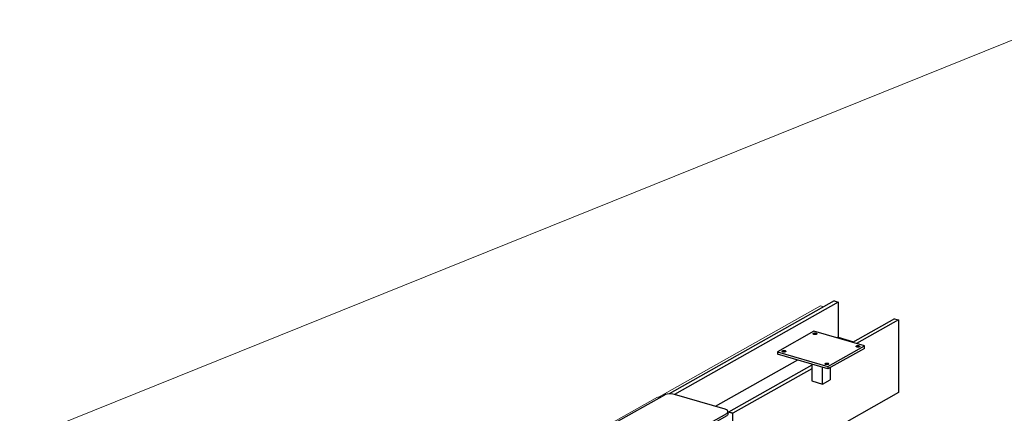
# Model space of a CAD drawing. Header units: millimetres. Extents: x -236694 to -141708, y -41476 to 103952.
# Tile 54 of 103: x -182808 to -179093, y -32830 to -31345. Entities that reach past the tile are written whole.
import ezdxf

# ---------------------------------------------------------------- set-up
doc = ezdxf.new("R2010")
doc.units = ezdxf.units.MM
for name, color, linetype, lineweight in [('N-CO-BC-BETONVORM-G', 50, 'Continuous', 25), ('N-CO-KC-KUNSTSTOFVORM-G', 7, 'Continuous', 13), ('N-CO-SC-STAALVORM-G', 10, 'Continuous', 25), ('X-XX-AL-VERWIJZING_DOORSNEDE-G-5', 8, 'Continuous', 18)]:
    doc.layers.add(name, color=color, linetype=linetype, lineweight=lineweight)

# ---------------------------------------------------------------- blocks, each defined once
blk = doc.blocks.new('GM_afdekklepje - GM_afdekklepje-3673590-3D dubbel geleidewerk')
at = {"layer": 'N-CO-SC-STAALVORM-G'}
for p, q in [((-236927.2, -34769.2), (-237124.1, -34880.2)), ((-236698.3, -34822.9), (-236889.5, -34766.7)), ((-236889.1, -34949.2), (-236692.2, -34838.2)), ((-236687.1, -34840.9), (-236687.1, -34831.8)), ((-236692.2, -34847.4), (-236889.1, -34958.3)), ((-237129.2, -34886.6), (-237129.2, -34895.7)), ((-237118, -34895.5), (-236926.8, -34951.6)), ((-236926.8, -34960.8), (-237118, -34904.6))]:
    blk.add_line(p, q, dxfattribs=at)
for points in [[(-236889.5, -34766.7, 0), (-236895.7, -34765.4, 0), (-236902.6, -34764.7, 0), (-236909.6, -34764.8, 0), (-236916.4, -34765.6, 0), (-236922.4, -34767.1, 0), (-236927.2, -34769.2, 0)], [(-236692.2, -34838.2, 0), (-236688.9, -34835.7, 0), (-236687.2, -34832.9, 0), (-236687.4, -34830, 0), (-236689.4, -34827.3, 0), (-236693.1, -34824.8, 0), (-236698.3, -34822.9, 0)], [(-236687.1, -34840.2, 0), (-236687.2, -34842, 0), (-236688.8, -34844.8, 0), (-236692.2, -34847.4, 0)], [(-237124.1, -34880.2, 0), (-237127.4, -34882.7, 0), (-237129.1, -34885.5, 0), (-237128.9, -34888.3, 0), (-237126.8, -34891.1, 0), (-237123.2, -34893.5, 0), (-237118, -34895.5, 0)], [(-237118, -34904.6, 0), (-237123.1, -34902.7, 0), (-237126.8, -34900.2, 0), (-237128.9, -34897.5, 0), (-237129.1, -34894.6, 0)], [(-236926.8, -34951.6, 0), (-236920.6, -34953, 0), (-236913.7, -34953.7, 0), (-236906.7, -34953.6, 0), (-236899.9, -34952.8, 0), (-236893.9, -34951.2, 0), (-236889.1, -34949.2, 0)], [(-236889.1, -34958.3, 0), (-236893.9, -34960.4, 0), (-236899.9, -34961.9, 0), (-236906.7, -34962.7, 0), (-236913.7, -34962.8, 0), (-236920.6, -34962.1, 0), (-236926.8, -34960.8, 0)]]:
    blk.add_polyline3d(points, dxfattribs=at)
blk = doc.blocks.new('GM_Hakorit_2850 - GM_Hakorit_2850-V48-3D dubbel geleidewerk')
at = {"layer": 'N-CO-KC-KUNSTSTOFVORM-G'}
for p, q in [((-233388.7, -32769.2), (-233623.1, -32901.3)), ((-233381.5, -32771.3), (-233388.7, -32769.2)), ((-233623.1, -32901.3), (-233626.9, -32907.2)), ((-233623.1, -32901.3), (-233609.2, -32905.4)), ((-233623.1, -32901.3), (-233623.1, -32908.3)), ((-233582.2, -33372.6), (-233582.1, -33484.1)), ((-233627.2, -33398), (-233627.1, -33500.7)), ((-233622.7, -33395.4), (-233622.6, -33502)), ((-233581.7, -33966.4), (-233581.6, -34077.8)), ((-233626.7, -33991.7), (-233626.6, -34094.5)), ((-233622.2, -33989.2), (-233622.1, -34095.8))]:
    blk.add_line(p, q, dxfattribs=at)
blk = doc.blocks.new('GM_Hakorit_1120 - GM_Hakorit_1120-3596844-3D dubbel geleidewerk')
at = {"layer": 'N-CO-KC-KUNSTSTOFVORM-G'}
for p, q in [((-233382.8, -32767.7), (-232773.4, -32424.4)), ((-232773.4, -32424.4), (-232761.7, -32427.8)), ((-233384.6, -32770.4), (-233382.8, -32767.7)), ((-233377.7, -32769.2), (-233382.8, -32767.7)), ((-233382.8, -32767.7), (-233382.8, -32770.9))]:
    blk.add_line(p, q, dxfattribs=at)
blk = doc.blocks.new('GM_Bevestigingsplaat radardetector2 - GM_Bevestigingsplaat radardetector2-3839163-3D dubbel geleidewerk')
at = {"layer": 'N-CO-SC-STAALVORM-G'}
for p, q in [((-237630.9, -35242.4), (-237768.6, -35320)), ((-237440.5, -35298.3), (-237630.9, -35242.4)), ((-237768.6, -35320), (-237578.2, -35375.9)), ((-237768.6, -35320), (-237768.6, -35329.1)), ((-237578.2, -35375.9), (-237440.5, -35298.3)), ((-237440.5, -35307.5), (-237578.2, -35385)), ((-237440.5, -35307.5), (-237440.5, -35298.3)), ((-237578.2, -35385), (-237768.6, -35329.1)), ((-237639.4, -35367.1), (-237639.4, -35430.2)), ((-237598.9, -35442.1), (-237598.9, -35379)), ((-237578.2, -35375.9), (-237578.2, -35385)), ((-237569.6, -35380.2), (-237569.6, -35425.6)), ((-237639.4, -35430.2), (-237598.9, -35442.1)), ((-237598.9, -35442.1), (-237569.6, -35425.6))]:
    blk.add_line(p, q, dxfattribs=at)
for points in [[(-237631.1, -35254.7, 0), (-237632.4, -35254.2, 0), (-237633.4, -35253.5, 0), (-237633.9, -35252.8, 0), (-237634, -35252.1, 0), (-237633.5, -35251.3, 0), (-237632.7, -35250.7, 0), (-237631.4, -35250.1, 0), (-237629.9, -35249.8, 0), (-237628.1, -35249.5, 0), (-237626.3, -35249.5, 0), (-237624.5, -35249.7, 0), (-237622.9, -35250, 0)], [(-237622.9, -35250, 0), (-237621.6, -35250.6, 0), (-237620.6, -35251.2, 0), (-237620.1, -35251.9, 0), (-237620, -35252.6, 0), (-237620.5, -35253.4, 0), (-237621.3, -35254, 0), (-237622.6, -35254.6, 0), (-237624.1, -35255, 0), (-237625.9, -35255.2, 0), (-237627.7, -35255.2, 0), (-237629.5, -35255, 0), (-237631.1, -35254.7, 0)], [(-237748.3, -35320.7, 0), (-237749.6, -35320.2, 0), (-237750.6, -35319.6, 0), (-237751.1, -35318.8, 0), (-237751.2, -35318.1, 0), (-237750.7, -35317.4, 0), (-237749.9, -35316.7, 0), (-237748.6, -35316.2, 0), (-237747.1, -35315.8, 0), (-237745.3, -35315.6, 0), (-237743.5, -35315.6, 0), (-237741.7, -35315.7, 0), (-237740.1, -35316.1, 0)], [(-237740.1, -35316.1, 0), (-237738.8, -35316.6, 0), (-237737.8, -35317.2, 0), (-237737.3, -35317.9, 0), (-237737.2, -35318.7, 0), (-237737.7, -35319.4, 0), (-237738.5, -35320.1, 0), (-237739.8, -35320.6, 0), (-237741.3, -35321, 0), (-237743.1, -35321.2, 0), (-237744.9, -35321.2, 0), (-237746.7, -35321.1, 0), (-237748.3, -35320.7, 0)], [(-237469, -35302.2, 0), (-237470.4, -35301.7, 0), (-237471.3, -35301.1, 0), (-237471.9, -35300.4, 0), (-237471.9, -35299.7, 0), (-237471.5, -35298.9, 0), (-237470.6, -35298.3, 0), (-237469.4, -35297.7, 0), (-237467.8, -35297.3, 0), (-237466.1, -35297.1, 0), (-237464.2, -35297.1, 0), (-237462.4, -35297.3, 0), (-237460.8, -35297.6, 0)], [(-237460.8, -35297.6, 0), (-237459.5, -35298.1, 0), (-237458.6, -35298.8, 0), (-237458, -35299.5, 0), (-237458, -35300.2, 0), (-237458.4, -35300.9, 0), (-237459.3, -35301.6, 0), (-237460.5, -35302.1, 0), (-237462.1, -35302.5, 0), (-237463.8, -35302.7, 0), (-237465.7, -35302.8, 0), (-237467.4, -35302.6, 0), (-237469, -35302.2, 0)], [(-237586.2, -35368.3, 0), (-237587.6, -35367.8, 0), (-237588.5, -35367.1, 0), (-237589, -35366.4, 0), (-237589.1, -35365.7, 0), (-237588.7, -35365, 0), (-237587.8, -35364.3, 0), (-237586.6, -35363.8, 0), (-237585, -35363.4, 0), (-237583.2, -35363.2, 0), (-237581.4, -35363.1, 0), (-237579.6, -35363.3, 0), (-237578, -35363.7, 0)], [(-237578, -35363.7, 0), (-237576.7, -35364.2, 0), (-237575.7, -35364.8, 0), (-237575.2, -35365.5, 0), (-237575.2, -35366.3, 0), (-237575.6, -35367, 0), (-237576.5, -35367.6, 0), (-237577.7, -35368.2, 0), (-237579.3, -35368.6, 0), (-237581, -35368.8, 0), (-237582.9, -35368.8, 0), (-237584.6, -35368.6, 0), (-237586.2, -35368.3, 0)]]:
    blk.add_polyline3d(points, dxfattribs=at)

msp = doc.modelspace()

# ---------------------------------------------------------------- linework, layer by layer
at = {"layer": 'N-CO-SC-STAALVORM-G'}
for p, q in [((-179735.6, -32405.9), (-180357.8, -32756.5)), ((-179720.2, -32410.4), (-180337.9, -32758.4)), ((-179735.6, -32405.9), (-179720.2, -32410.4)), ((-179720.2, -32410.4), (-179720.1, -32542.4)), ((-179507.9, -32472.8), (-179666.5, -32562.1)), ((-179492.5, -32477.3), (-179651.1, -32566.6)), ((-179507.9, -32472.8), (-179492.5, -32477.3)), ((-179492.5, -32477.3), (-179492.3, -32751.3)), ((-179720.1, -32542.4), (-179724.7, -32545)), ((-179720.1, -32542.4), (-179661.9, -32559.5)), ((-179873.1, -32628.6), (-180183.8, -32803.7)), ((-179819.9, -32648.5), (-180133.3, -32825.1)), ((-179819.8, -32661.7), (-180117.9, -32829.7)), ((-179492.3, -32751.3), (-180088.8, -33087.4)), ((-180135.8, -32824.4), (-180117.9, -32829.7)), ((-180117.9, -32829.7), (-180133.3, -32825.1)), ((-180117.7, -33048.3), (-180117.9, -32829.7))]:
    msp.add_line(p, q, dxfattribs=at)
at = {"layer": 'X-XX-AL-VERWIJZING_DOORSNEDE-G-5'}
msp.add_line((-178871.8, -31344.9), (-187472.9, -34810.4), dxfattribs=at)

# ---------------------------------------------------------------- block references
at = {"layer": 'N-CO-BC-BETONVORM-G'}
for name, p in [('GM_Hakorit_1120 - GM_Hakorit_1120-3596844-3D dubbel geleidewerk', (52987.2, 0)), ('GM_Bevestigingsplaat radardetector2 - GM_Bevestigingsplaat radardetector2-3839163-3D dubbel geleidewerk', (57819.6, 2722.8)), ('GM_afdekklepje - GM_afdekklepje-3673590-3D dubbel geleidewerk', (56551.5, 2008.3)), ('GM_Hakorit_2850 - GM_Hakorit_2850-V48-3D dubbel geleidewerk', (52987.2, 0))]:
    msp.add_blockref(name, p, dxfattribs=at)

doc.saveas('drawing.dxf')
